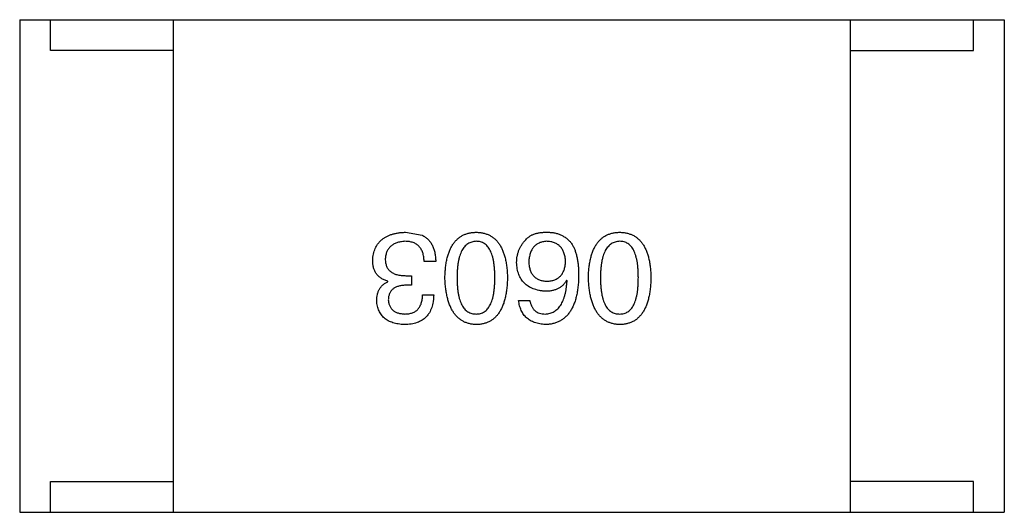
# Model space of a CAD drawing. Header units: millimetres. Extents: x -16 to 538, y -56 to 87.
# Tile 35 of 162: x 401.06 to 402.66, y 32.222 to 33.022. Entities that reach past the tile are written whole.
import ezdxf

# ---------------------------------------------------------------- set-up
doc = ezdxf.new("R2010")
doc.units = ezdxf.units.MM
doc.header["$LTSCALE"] = 1.21
doc.header["$MEASUREMENT"] = 0
doc.layers.get('0').update_dxf_attribs({"linetype": 'CONTINUOUS'})

msp = doc.modelspace()

# ---------------------------------------------------------------- linework, layer by layer
at = {"color": 7, "linetype": 'Continuous'}
for p, q in [((401.0605, 33.0218), (401.0605, 32.2218)), ((401.0605, 33.0218), (402.6605, 33.0218)), ((401.1105, 32.9718), (401.1105, 33.0218)), ((401.3105, 32.2218), (401.3105, 33.0218)), ((402.4105, 32.2218), (402.4105, 33.0218)), ((402.6105, 32.9718), (402.6105, 33.0218)), ((402.6605, 33.0218), (402.6605, 32.2218)), ((401.3105, 32.9718), (401.1105, 32.9718)), ((402.4105, 32.9718), (402.6105, 32.9718)), ((401.6873, 32.6766), (401.7144, 32.6717)), ((401.7365, 32.6291), (401.7177, 32.6291)), ((401.6586, 32.5963), (401.6586, 32.5971)), ((401.6882, 32.6061), (401.6972, 32.6061)), ((401.6972, 32.6061), (401.6972, 32.5906)), ((401.95, 32.5979), (401.9492, 32.5988)), ((401.6972, 32.5906), (401.6873, 32.5906)), ((401.7152, 32.575), (401.7332, 32.575)), ((401.8713, 32.566), (401.8893, 32.566)), ((401.1105, 32.2218), (401.1105, 32.2718)), ((401.1105, 32.2718), (401.3105, 32.2718)), ((402.6105, 32.2718), (402.4105, 32.2718)), ((402.6105, 32.2218), (402.6105, 32.2718)), ((401.0605, 32.2218), (402.6605, 32.2218))]:
    msp.add_line(p, q, dxfattribs=at)
for points, knots in [([(401.6341, 32.6307), (401.6342, 32.6325), (401.6344, 32.636), (401.6353, 32.6411), (401.6366, 32.6458), (401.6382, 32.6502), (401.6402, 32.6542), (401.6426, 32.658), (401.6454, 32.6614), (401.6486, 32.6644), (401.6521, 32.6671), (401.656, 32.6695), (401.6603, 32.6715), (401.665, 32.6732), (401.6701, 32.6746), (401.6755, 32.6757), (401.6813, 32.6763), (401.6853, 32.6765), (401.6873, 32.6766)], [0, 0, 0, 0, 0.068236, 0.132937, 0.194125, 0.253174, 0.310181, 0.365986, 0.421096, 0.476216, 0.532352, 0.590232, 0.649824, 0.71274, 0.778406, 0.848058, 0.921922, 1, 1, 1, 1]), ([(401.7515, 32.6029), (401.7516, 32.6058), (401.7518, 32.6115), (401.7525, 32.6198), (401.7536, 32.6275), (401.7551, 32.6347), (401.757, 32.6413), (401.7592, 32.6473), (401.7618, 32.6528), (401.7648, 32.6578), (401.7682, 32.6621), (401.772, 32.6659), (401.7761, 32.6692), (401.7806, 32.6718), (401.7855, 32.6739), (401.7908, 32.6754), (401.7964, 32.6764), (401.8003, 32.6765), (401.8023, 32.6766)], [0, 0, 0, 0, 0.08769, 0.170218, 0.24749, 0.319818, 0.387758, 0.451391, 0.511445, 0.568185, 0.622681, 0.67526, 0.726746, 0.778428, 0.830764, 0.884397, 0.940866, 1, 1, 1, 1]), ([(401.8023, 32.6766), (401.8043, 32.6765), (401.8081, 32.6764), (401.8138, 32.6754), (401.819, 32.6739), (401.8239, 32.6718), (401.8284, 32.6692), (401.8326, 32.6659), (401.8363, 32.6622), (401.8397, 32.6578), (401.8427, 32.6529), (401.8453, 32.6473), (401.8475, 32.6413), (401.8494, 32.6347), (401.8509, 32.6275), (401.852, 32.6198), (401.8528, 32.6115), (401.853, 32.6058), (401.8531, 32.6029)], [0, 0, 0, 0, 0.059135, 0.115606, 0.169241, 0.221578, 0.273261, 0.324749, 0.377329, 0.431642, 0.488541, 0.548597, 0.612232, 0.680174, 0.752504, 0.829777, 0.912307, 1, 1, 1, 1]), ([(401.8828, 32.6643), (401.8837, 32.6654), (401.8856, 32.6675), (401.8891, 32.6701), (401.893, 32.6723), (401.8974, 32.6741), (401.9023, 32.6754), (401.9077, 32.6763), (401.9135, 32.6767), (401.9176, 32.6767), (401.9197, 32.6766)], [0, 0, 0, 0, 0.105033, 0.21147, 0.321511, 0.438526, 0.563605, 0.698055, 0.843218, 1, 1, 1, 1]), ([(401.9197, 32.6766), (401.9217, 32.6765), (401.9257, 32.6763), (401.9315, 32.6752), (401.937, 32.6736), (401.942, 32.6714), (401.9467, 32.6686), (401.951, 32.6653), (401.9549, 32.6614), (401.9571, 32.6585), (401.9582, 32.657)], [0, 0, 0, 0, 0.137449, 0.267856, 0.393219, 0.514735, 0.63397, 0.753734, 0.874967, 1, 1, 1, 1]), ([(401.9846, 32.6029), (401.9847, 32.6058), (401.9849, 32.6115), (401.9857, 32.6198), (401.9868, 32.6275), (401.9883, 32.6347), (401.9902, 32.6413), (401.9924, 32.6473), (401.995, 32.6528), (401.998, 32.6578), (402.0014, 32.6621), (402.0051, 32.6659), (402.0093, 32.6692), (402.0138, 32.6718), (402.0187, 32.6739), (402.0239, 32.6754), (402.0296, 32.6764), (402.0334, 32.6765), (402.0354, 32.6766)], [0, 0, 0, 0, 0.08769, 0.170218, 0.24749, 0.319818, 0.387758, 0.451391, 0.511445, 0.568185, 0.622681, 0.67526, 0.726746, 0.778428, 0.830764, 0.884397, 0.940866, 1, 1, 1, 1]), ([(402.0354, 32.6766), (402.0374, 32.6765), (402.0413, 32.6764), (402.0469, 32.6754), (402.0522, 32.6739), (402.0571, 32.6718), (402.0616, 32.6692), (402.0657, 32.6659), (402.0695, 32.6622), (402.0728, 32.6578), (402.0759, 32.6529), (402.0784, 32.6473), (402.0807, 32.6413), (402.0826, 32.6347), (402.0841, 32.6275), (402.0852, 32.6198), (402.0859, 32.6115), (402.0861, 32.6058), (402.0862, 32.6029)], [0, 0, 0, 0, 0.059135, 0.115606, 0.169241, 0.221578, 0.273261, 0.324749, 0.377329, 0.431642, 0.488541, 0.548597, 0.612232, 0.680174, 0.752504, 0.829777, 0.912307, 1, 1, 1, 1]), ([(401.6865, 32.6619), (401.6853, 32.6618), (401.6829, 32.6616), (401.6794, 32.6611), (401.6762, 32.6604), (401.6732, 32.6595), (401.6704, 32.6585), (401.6678, 32.6571), (401.6655, 32.6556), (401.6633, 32.6539), (401.6615, 32.652), (401.6597, 32.6499), (401.6583, 32.6476), (401.6571, 32.6451), (401.6561, 32.6424), (401.6554, 32.6395), (401.6548, 32.6364), (401.6546, 32.6343), (401.6546, 32.6332)], [0, 0, 0, 0, 0.076694, 0.149502, 0.218019, 0.283183, 0.345589, 0.405199, 0.462852, 0.519478, 0.575313, 0.630559, 0.687006, 0.744638, 0.804006, 0.866059, 0.931486, 1, 1, 1, 1]), ([(401.7177, 32.6291), (401.7176, 32.6304), (401.7175, 32.633), (401.717, 32.6367), (401.7164, 32.6402), (401.7155, 32.6434), (401.7143, 32.6464), (401.713, 32.6491), (401.7113, 32.6515), (401.7095, 32.6537), (401.7074, 32.6556), (401.7051, 32.6573), (401.7026, 32.6587), (401.6998, 32.6599), (401.6968, 32.6608), (401.6936, 32.6614), (401.6901, 32.6618), (401.6877, 32.6619), (401.6865, 32.6619)], [0, 0, 0, 0, 0.07723, 0.149593, 0.217944, 0.282232, 0.34411, 0.402297, 0.458791, 0.513966, 0.568538, 0.623291, 0.679957, 0.737243, 0.798142, 0.86118, 0.928728, 1, 1, 1, 1]), ([(401.7144, 32.6717), (401.7153, 32.6713), (401.717, 32.6705), (401.7194, 32.6689), (401.7217, 32.6673), (401.7238, 32.6654), (401.7257, 32.6633), (401.7275, 32.6611), (401.7292, 32.6587), (401.7306, 32.6561), (401.7319, 32.6534), (401.7331, 32.6504), (401.734, 32.6473), (401.7349, 32.644), (401.7355, 32.6405), (401.736, 32.6369), (401.7364, 32.633), (401.7365, 32.6304), (401.7365, 32.6291)], [0, 0, 0, 0, 0.056906, 0.113264, 0.168825, 0.223843, 0.279195, 0.335267, 0.392098, 0.450414, 0.51054, 0.572219, 0.636652, 0.703156, 0.773102, 0.845505, 0.921063, 1, 1, 1, 1]), ([(401.8023, 32.6619), (401.801, 32.6618), (401.7986, 32.6616), (401.795, 32.6609), (401.7917, 32.6596), (401.7886, 32.6579), (401.7858, 32.6558), (401.7832, 32.6532), (401.7809, 32.6502), (401.7788, 32.6467), (401.777, 32.6427), (401.7754, 32.6384), (401.7741, 32.6335), (401.773, 32.6282), (401.7722, 32.6225), (401.7716, 32.6164), (401.7712, 32.6098), (401.7711, 32.6052), (401.7711, 32.6029)], [0, 0, 0, 0, 0.050879, 0.099377, 0.146973, 0.193618, 0.240619, 0.289461, 0.34047, 0.395283, 0.453059, 0.515633, 0.582666, 0.655287, 0.732971, 0.815933, 0.905166, 1, 1, 1, 1]), ([(401.8326, 32.6029), (401.8326, 32.6052), (401.8325, 32.6099), (401.8322, 32.6165), (401.8316, 32.6228), (401.8308, 32.6286), (401.8297, 32.6339), (401.8285, 32.6387), (401.8269, 32.6431), (401.8251, 32.6471), (401.8231, 32.6506), (401.8209, 32.6536), (401.8184, 32.6561), (401.8156, 32.6582), (401.8126, 32.6599), (401.8094, 32.6611), (401.8059, 32.6617), (401.8035, 32.6618), (401.8023, 32.6619)], [0, 0, 0, 0, 0.096457, 0.187288, 0.27178, 0.350132, 0.423455, 0.491343, 0.554037, 0.612253, 0.666313, 0.717038, 0.764921, 0.811214, 0.856775, 0.902988, 0.950234, 1, 1, 1, 1]), ([(401.868, 32.6274), (401.8681, 32.6292), (401.8682, 32.6326), (401.8689, 32.6377), (401.87, 32.6426), (401.8716, 32.6474), (401.8737, 32.6519), (401.8763, 32.6563), (401.8793, 32.6605), (401.8816, 32.663), (401.8828, 32.6643)], [0, 0, 0, 0, 0.12904, 0.253809, 0.377066, 0.499122, 0.621469, 0.744665, 0.870607, 1, 1, 1, 1]), ([(401.9164, 32.6619), (401.9153, 32.6618), (401.9132, 32.6616), (401.9101, 32.6611), (401.9072, 32.6603), (401.9045, 32.6592), (401.902, 32.6579), (401.8996, 32.6564), (401.8975, 32.6547), (401.8956, 32.6527), (401.8939, 32.6504), (401.8924, 32.648), (401.8911, 32.6453), (401.89, 32.6423), (401.8892, 32.6391), (401.8885, 32.6357), (401.8879, 32.6321), (401.8878, 32.6296), (401.8877, 32.6283)], [0, 0, 0, 0, 0.066682, 0.130303, 0.190802, 0.248749, 0.30534, 0.361219, 0.415721, 0.471765, 0.528279, 0.586428, 0.64659, 0.710143, 0.776461, 0.846692, 0.921137, 1, 1, 1, 1]), ([(401.9475, 32.6291), (401.9475, 32.6304), (401.9473, 32.6329), (401.9467, 32.6365), (401.946, 32.6399), (401.945, 32.6431), (401.9439, 32.646), (401.9424, 32.6487), (401.9408, 32.6511), (401.9389, 32.6533), (401.9369, 32.6553), (401.9346, 32.6569), (401.9321, 32.6584), (401.9294, 32.6596), (401.9265, 32.6605), (401.9233, 32.6612), (401.9199, 32.6617), (401.9176, 32.6618), (401.9164, 32.6619)], [0, 0, 0, 0, 0.076467, 0.148148, 0.216496, 0.280559, 0.342274, 0.401168, 0.458322, 0.514073, 0.569257, 0.62465, 0.68124, 0.739113, 0.799947, 0.862804, 0.929597, 1, 1, 1, 1]), ([(401.9582, 32.657), (401.9591, 32.6554), (401.9608, 32.6522), (401.963, 32.647), (401.9648, 32.6413), (401.9663, 32.6351), (401.9675, 32.6285), (401.9682, 32.6215), (401.9688, 32.614), (401.9688, 32.6088), (401.9688, 32.6061)], [0, 0, 0, 0, 0.101889, 0.209155, 0.322694, 0.442863, 0.569758, 0.70479, 0.848502, 1, 1, 1, 1]), ([(402.0354, 32.6619), (402.0342, 32.6618), (402.0317, 32.6616), (402.0281, 32.6609), (402.0248, 32.6596), (402.0217, 32.6579), (402.0189, 32.6558), (402.0164, 32.6532), (402.014, 32.6502), (402.012, 32.6467), (402.0101, 32.6427), (402.0086, 32.6384), (402.0072, 32.6335), (402.0061, 32.6282), (402.0053, 32.6225), (402.0047, 32.6164), (402.0043, 32.6098), (402.0043, 32.6052), (402.0043, 32.6029)], [0, 0, 0, 0, 0.050879, 0.099377, 0.146973, 0.193618, 0.240619, 0.289461, 0.34047, 0.395283, 0.453059, 0.515633, 0.582666, 0.655287, 0.732971, 0.815933, 0.905166, 1, 1, 1, 1]), ([(402.0658, 32.6029), (402.0657, 32.6052), (402.0657, 32.6099), (402.0653, 32.6165), (402.0648, 32.6228), (402.064, 32.6286), (402.0628, 32.6339), (402.0616, 32.6387), (402.0601, 32.6431), (402.0583, 32.6471), (402.0563, 32.6506), (402.054, 32.6536), (402.0515, 32.6561), (402.0487, 32.6582), (402.0458, 32.6599), (402.0425, 32.6611), (402.039, 32.6617), (402.0367, 32.6618), (402.0354, 32.6619)], [0, 0, 0, 0, 0.096457, 0.187288, 0.27178, 0.350132, 0.423455, 0.491343, 0.554037, 0.612253, 0.666313, 0.717038, 0.764921, 0.811214, 0.856775, 0.902988, 0.950234, 1, 1, 1, 1]), ([(401.6586, 32.5971), (401.6577, 32.5974), (401.6557, 32.5981), (401.6529, 32.5992), (401.6503, 32.6005), (401.6479, 32.6019), (401.6457, 32.6036), (401.6436, 32.6053), (401.6418, 32.6071), (401.6402, 32.6092), (401.6387, 32.6114), (401.6375, 32.6137), (401.6364, 32.6162), (401.6356, 32.6188), (401.6348, 32.6216), (401.6344, 32.6245), (401.6341, 32.6276), (401.6341, 32.6297), (401.6341, 32.6307)], [0, 0, 0, 0, 0.069445, 0.136039, 0.200011, 0.261745, 0.322328, 0.381403, 0.438864, 0.496655, 0.554398, 0.612391, 0.672266, 0.733005, 0.79604, 0.861293, 0.928785, 1, 1, 1, 1]), ([(401.6546, 32.6332), (401.6546, 32.6321), (401.6546, 32.63), (401.655, 32.6269), (401.6557, 32.624), (401.6566, 32.6214), (401.6578, 32.6189), (401.6592, 32.6167), (401.661, 32.6146), (401.6629, 32.6129), (401.6652, 32.6113), (401.6677, 32.6099), (401.6705, 32.6087), (401.6735, 32.6078), (401.6768, 32.607), (401.6804, 32.6065), (401.6842, 32.6062), (401.6868, 32.6061), (401.6882, 32.6061)], [0, 0, 0, 0, 0.066518, 0.129194, 0.188613, 0.245254, 0.300032, 0.353805, 0.407079, 0.461108, 0.516272, 0.574141, 0.634837, 0.699275, 0.767504, 0.840272, 0.917505, 1, 1, 1, 1]), ([(401.9148, 32.5807), (401.9129, 32.5809), (401.9094, 32.5812), (401.9042, 32.5821), (401.8994, 32.5833), (401.895, 32.5848), (401.8908, 32.5866), (401.887, 32.5887), (401.8836, 32.5912), (401.8805, 32.594), (401.8777, 32.5971), (401.8753, 32.6005), (401.8732, 32.6042), (401.8715, 32.6083), (401.8701, 32.6126), (401.869, 32.6173), (401.8683, 32.6223), (401.8681, 32.6257), (401.868, 32.6274)], [0, 0, 0, 0, 0.074228, 0.144548, 0.211288, 0.274576, 0.335162, 0.393915, 0.450599, 0.506657, 0.562409, 0.618617, 0.676096, 0.735061, 0.79654, 0.860906, 0.928473, 1, 1, 1, 1]), ([(401.8877, 32.6283), (401.8878, 32.627), (401.888, 32.6247), (401.8885, 32.6212), (401.8892, 32.618), (401.8901, 32.615), (401.8912, 32.6122), (401.8925, 32.6097), (401.8941, 32.6074), (401.8958, 32.6053), (401.8978, 32.6035), (401.9, 32.6018), (401.9024, 32.6005), (401.9049, 32.5993), (401.9077, 32.5984), (401.9107, 32.5977), (401.9139, 32.5973), (401.9161, 32.5972), (401.9172, 32.5971)], [0, 0, 0, 0, 0.076288, 0.14871, 0.216387, 0.281386, 0.342528, 0.402111, 0.4591, 0.514852, 0.569974, 0.625644, 0.682226, 0.740156, 0.800362, 0.863471, 0.930116, 1, 1, 1, 1]), ([(401.9172, 32.5971), (401.9184, 32.5972), (401.9206, 32.5973), (401.9239, 32.5977), (401.927, 32.5984), (401.9298, 32.5994), (401.9325, 32.6005), (401.9349, 32.602), (401.9372, 32.6036), (401.9392, 32.6055), (401.941, 32.6076), (401.9425, 32.61), (401.9439, 32.6126), (401.9451, 32.6154), (401.946, 32.6185), (401.9468, 32.6218), (401.9473, 32.6254), (401.9475, 32.6278), (401.9475, 32.6291)], [0, 0, 0, 0, 0.070453, 0.136523, 0.199866, 0.260392, 0.318446, 0.374657, 0.430182, 0.485556, 0.541071, 0.598396, 0.657208, 0.718642, 0.783247, 0.851631, 0.923928, 1, 1, 1, 1]), ([(401.6406, 32.5652), (401.6407, 32.567), (401.6408, 32.5705), (401.6416, 32.5756), (401.643, 32.5803), (401.645, 32.5844), (401.6476, 32.5881), (401.6507, 32.5914), (401.6544, 32.5942), (401.6572, 32.5956), (401.6586, 32.5963)], [0, 0, 0, 0, 0.143686, 0.277942, 0.40333, 0.521785, 0.638573, 0.755208, 0.874773, 1, 1, 1, 1]), ([(401.8023, 32.5266), (401.8003, 32.5267), (401.7965, 32.527), (401.7909, 32.5281), (401.7858, 32.5297), (401.7809, 32.5319), (401.7765, 32.5347), (401.7724, 32.5381), (401.7686, 32.542), (401.7653, 32.5465), (401.7622, 32.5516), (401.7596, 32.5573), (401.7573, 32.5635), (401.7554, 32.5703), (401.7539, 32.5776), (401.7527, 32.5855), (401.7518, 32.594), (401.7516, 32.5998), (401.7515, 32.6029)], [0, 0, 0, 0, 0.057415, 0.112361, 0.16496, 0.216437, 0.267441, 0.318839, 0.371478, 0.426325, 0.483626, 0.544235, 0.608673, 0.677374, 0.750405, 0.828394, 0.911525, 1, 1, 1, 1]), ([(401.7711, 32.6029), (401.7711, 32.6005), (401.7712, 32.5959), (401.7716, 32.5892), (401.7722, 32.5829), (401.773, 32.5772), (401.7741, 32.5718), (401.7754, 32.567), (401.777, 32.5626), (401.7788, 32.5586), (401.7809, 32.5552), (401.7832, 32.5521), (401.7858, 32.5496), (401.7886, 32.5474), (401.7917, 32.5458), (401.795, 32.5447), (401.7986, 32.544), (401.801, 32.5439), (401.8023, 32.5438)], [0, 0, 0, 0, 0.095719, 0.185854, 0.269738, 0.347952, 0.420315, 0.487894, 0.550245, 0.608186, 0.662454, 0.713283, 0.761375, 0.808209, 0.854301, 0.901312, 0.949396, 1, 1, 1, 1]), ([(401.8023, 32.5438), (401.8035, 32.5439), (401.8059, 32.544), (401.8094, 32.5447), (401.8126, 32.5458), (401.8156, 32.5475), (401.8183, 32.5496), (401.8209, 32.5521), (401.8231, 32.5552), (401.8251, 32.5587), (401.8269, 32.5626), (401.8285, 32.567), (401.8297, 32.5719), (401.8308, 32.5772), (401.8316, 32.5829), (401.8322, 32.5892), (401.8325, 32.5959), (401.8326, 32.6005), (401.8326, 32.6029)], [0, 0, 0, 0, 0.049764, 0.097007, 0.143217, 0.188577, 0.235116, 0.282997, 0.333719, 0.387776, 0.445989, 0.508679, 0.576563, 0.649481, 0.728235, 0.812722, 0.903548, 1, 1, 1, 1]), ([(401.8531, 32.6029), (401.853, 32.5998), (401.8528, 32.5939), (401.852, 32.5853), (401.8509, 32.5774), (401.8494, 32.57), (401.8476, 32.5631), (401.8453, 32.5569), (401.8427, 32.5512), (401.8397, 32.5461), (401.8363, 32.5416), (401.8326, 32.5377), (401.8285, 32.5343), (401.8239, 32.5316), (401.819, 32.5295), (401.8138, 32.5279), (401.8081, 32.5269), (401.8043, 32.5267), (401.8023, 32.5266)], [0, 0, 0, 0, 0.088823, 0.172287, 0.250296, 0.323438, 0.392244, 0.456221, 0.516635, 0.573871, 0.628, 0.680335, 0.731489, 0.782557, 0.834044, 0.886738, 0.942089, 1, 1, 1, 1]), ([(401.9688, 32.6061), (401.9688, 32.603), (401.9686, 32.5969), (401.9677, 32.588), (401.9666, 32.5798), (401.965, 32.5721), (401.963, 32.565), (401.9606, 32.5585), (401.9578, 32.5526), (401.9546, 32.5474), (401.9511, 32.5426), (401.9471, 32.5385), (401.9427, 32.535), (401.9378, 32.5321), (401.9326, 32.5298), (401.927, 32.5281), (401.921, 32.527), (401.9169, 32.5268), (401.9148, 32.5266)], [0, 0, 0, 0, 0.087517, 0.169686, 0.246944, 0.319347, 0.387088, 0.450961, 0.511075, 0.567974, 0.622351, 0.675039, 0.726853, 0.778688, 0.83093, 0.884738, 0.941043, 1, 1, 1, 1]), ([(401.9492, 32.5988), (401.9483, 32.5973), (401.9466, 32.5945), (401.9435, 32.5908), (401.9398, 32.5877), (401.9357, 32.5851), (401.9311, 32.5832), (401.926, 32.5817), (401.9205, 32.5809), (401.9167, 32.5808), (401.9148, 32.5807)], [0, 0, 0, 0, 0.122276, 0.239997, 0.35611, 0.473903, 0.59404, 0.720428, 0.855383, 1, 1, 1, 1]), ([(401.9148, 32.5438), (401.9161, 32.5439), (401.9186, 32.5441), (401.9223, 32.545), (401.9258, 32.5461), (401.929, 32.5478), (401.932, 32.5498), (401.9348, 32.5522), (401.9373, 32.555), (401.9397, 32.5582), (401.9417, 32.5618), (401.9436, 32.5658), (401.9452, 32.5702), (401.9466, 32.575), (401.9478, 32.5802), (401.9488, 32.5857), (401.9495, 32.5917), (401.9498, 32.5958), (401.95, 32.5979)], [0, 0, 0, 0, 0.054741, 0.107075, 0.158339, 0.208382, 0.258772, 0.310045, 0.362765, 0.417822, 0.475982, 0.537466, 0.602901, 0.673037, 0.747247, 0.826291, 0.910782, 1, 1, 1, 1]), ([(402.0354, 32.5266), (402.0335, 32.5267), (402.0296, 32.527), (402.0241, 32.5281), (402.0189, 32.5297), (402.0141, 32.5319), (402.0096, 32.5347), (402.0055, 32.5381), (402.0018, 32.542), (401.9984, 32.5465), (401.9954, 32.5516), (401.9928, 32.5573), (401.9905, 32.5635), (401.9886, 32.5703), (401.9871, 32.5776), (401.9858, 32.5855), (401.985, 32.594), (401.9847, 32.5998), (401.9846, 32.6029)], [0, 0, 0, 0, 0.057415, 0.112361, 0.16496, 0.216437, 0.267441, 0.318839, 0.371478, 0.426325, 0.483626, 0.544235, 0.608673, 0.677374, 0.750405, 0.828394, 0.911525, 1, 1, 1, 1]), ([(402.0043, 32.6029), (402.0043, 32.6005), (402.0043, 32.5959), (402.0047, 32.5892), (402.0053, 32.5829), (402.0061, 32.5772), (402.0072, 32.5718), (402.0085, 32.567), (402.0101, 32.5626), (402.0119, 32.5586), (402.014, 32.5552), (402.0163, 32.5521), (402.0189, 32.5496), (402.0217, 32.5474), (402.0248, 32.5458), (402.0281, 32.5447), (402.0317, 32.544), (402.0342, 32.5439), (402.0354, 32.5438)], [0, 0, 0, 0, 0.095719, 0.185854, 0.269738, 0.347952, 0.420315, 0.487894, 0.550245, 0.608186, 0.662454, 0.713283, 0.761375, 0.808209, 0.854301, 0.901312, 0.949396, 1, 1, 1, 1]), ([(402.0354, 32.5438), (402.0367, 32.5439), (402.039, 32.544), (402.0425, 32.5447), (402.0458, 32.5458), (402.0488, 32.5475), (402.0515, 32.5496), (402.054, 32.5521), (402.0563, 32.5552), (402.0583, 32.5587), (402.0601, 32.5626), (402.0616, 32.567), (402.0628, 32.5719), (402.064, 32.5772), (402.0648, 32.5829), (402.0653, 32.5892), (402.0657, 32.5959), (402.0657, 32.6005), (402.0658, 32.6029)], [0, 0, 0, 0, 0.049764, 0.097007, 0.143217, 0.188577, 0.235116, 0.282997, 0.333719, 0.387776, 0.445989, 0.508679, 0.576563, 0.649481, 0.728235, 0.812722, 0.903548, 1, 1, 1, 1]), ([(402.0862, 32.6029), (402.0861, 32.5998), (402.0859, 32.5939), (402.0852, 32.5853), (402.0841, 32.5774), (402.0826, 32.57), (402.0807, 32.5631), (402.0784, 32.5569), (402.0759, 32.5512), (402.0728, 32.5461), (402.0695, 32.5416), (402.0657, 32.5377), (402.0616, 32.5343), (402.0571, 32.5316), (402.0522, 32.5295), (402.0469, 32.5279), (402.0413, 32.5269), (402.0374, 32.5267), (402.0354, 32.5266)], [0, 0, 0, 0, 0.088823, 0.172287, 0.250296, 0.323438, 0.392244, 0.456221, 0.516635, 0.573871, 0.628, 0.680335, 0.731489, 0.782557, 0.834044, 0.886738, 0.942089, 1, 1, 1, 1]), ([(401.6873, 32.5906), (401.6862, 32.5905), (401.6841, 32.5904), (401.681, 32.5901), (401.6782, 32.5895), (401.6755, 32.5888), (401.673, 32.5879), (401.6707, 32.5869), (401.6687, 32.5857), (401.6668, 32.5843), (401.6652, 32.5827), (401.6637, 32.5809), (401.6625, 32.579), (401.6615, 32.5769), (401.6606, 32.5746), (401.66, 32.5722), (401.6596, 32.5695), (401.6595, 32.5677), (401.6595, 32.5668)], [0, 0, 0, 0, 0.079415, 0.154091, 0.22508, 0.29186, 0.355026, 0.415127, 0.472418, 0.528511, 0.583551, 0.638361, 0.693547, 0.750023, 0.807857, 0.868401, 0.932259, 1, 1, 1, 1]), ([(401.6857, 32.5266), (401.684, 32.5267), (401.6806, 32.5269), (401.6758, 32.5276), (401.6712, 32.5284), (401.667, 32.5296), (401.663, 32.531), (401.6594, 32.5327), (401.6561, 32.5347), (401.6531, 32.537), (401.6504, 32.5396), (401.6481, 32.5424), (401.646, 32.5455), (401.6443, 32.5489), (401.6429, 32.5526), (401.6418, 32.5565), (401.641, 32.5607), (401.6407, 32.5637), (401.6406, 32.5652)], [0, 0, 0, 0, 0.077845, 0.151584, 0.221397, 0.287366, 0.350104, 0.410398, 0.467998, 0.524388, 0.579979, 0.635152, 0.690917, 0.747936, 0.806661, 0.867861, 0.932479, 1, 1, 1, 1]), ([(401.6595, 32.5668), (401.6596, 32.5659), (401.6597, 32.5642), (401.6602, 32.5616), (401.6609, 32.5593), (401.6617, 32.5571), (401.6628, 32.555), (401.664, 32.5532), (401.6654, 32.5515), (401.667, 32.5499), (401.6688, 32.5486), (401.6708, 32.5474), (401.673, 32.5464), (401.6753, 32.5455), (401.6779, 32.5449), (401.6806, 32.5444), (401.6835, 32.544), (401.6855, 32.5439), (401.6865, 32.5438)], [0, 0, 0, 0, 0.067655, 0.132224, 0.194132, 0.253145, 0.309858, 0.366002, 0.421361, 0.47702, 0.532632, 0.590536, 0.65067, 0.713258, 0.779588, 0.848803, 0.921949, 1, 1, 1, 1]), ([(401.7332, 32.575), (401.7332, 32.5731), (401.7331, 32.5693), (401.7324, 32.5639), (401.7314, 32.5589), (401.7301, 32.5542), (401.7283, 32.5499), (401.7263, 32.5459), (401.7238, 32.5423), (401.721, 32.5391), (401.7178, 32.5362), (401.7143, 32.5337), (401.7104, 32.5316), (401.7061, 32.5299), (401.7015, 32.5285), (401.6966, 32.5275), (401.6913, 32.5268), (401.6876, 32.5267), (401.6857, 32.5266)], [0, 0, 0, 0, 0.074804, 0.144899, 0.211458, 0.274554, 0.334363, 0.392059, 0.448123, 0.503024, 0.558154, 0.613471, 0.670844, 0.729926, 0.792003, 0.857405, 0.926768, 1, 1, 1, 1]), ([(401.6865, 32.5438), (401.6876, 32.5439), (401.6898, 32.5439), (401.693, 32.5443), (401.696, 32.5449), (401.6987, 32.5457), (401.7013, 32.5468), (401.7036, 32.5482), (401.7058, 32.5497), (401.7077, 32.5516), (401.7094, 32.5537), (401.7108, 32.556), (401.7121, 32.5586), (401.7132, 32.5614), (401.714, 32.5645), (401.7146, 32.5678), (401.7151, 32.5713), (401.7152, 32.5737), (401.7152, 32.575)], [0, 0, 0, 0, 0.069877, 0.136363, 0.198671, 0.257968, 0.315462, 0.370709, 0.425568, 0.479847, 0.535753, 0.592303, 0.651386, 0.713311, 0.778642, 0.84836, 0.921866, 1, 1, 1, 1]), ([(401.9148, 32.5266), (401.9132, 32.5268), (401.91, 32.527), (401.9055, 32.5277), (401.9013, 32.5287), (401.8973, 32.5299), (401.8936, 32.5314), (401.8902, 32.5332), (401.8871, 32.5353), (401.8842, 32.5376), (401.8816, 32.5402), (401.8793, 32.5431), (401.8772, 32.5463), (401.8755, 32.5497), (401.874, 32.5534), (401.8728, 32.5573), (401.8719, 32.5616), (401.8715, 32.5645), (401.8713, 32.566)], [0, 0, 0, 0, 0.073784, 0.144317, 0.211047, 0.274818, 0.336501, 0.395724, 0.453465, 0.510016, 0.566585, 0.622844, 0.680328, 0.739335, 0.800408, 0.863904, 0.93053, 1, 1, 1, 1]), ([(401.8893, 32.566), (401.8897, 32.5642), (401.8905, 32.5609), (401.8923, 32.5563), (401.8947, 32.5525), (401.8976, 32.5493), (401.9012, 32.5468), (401.9052, 32.5451), (401.9098, 32.544), (401.9131, 32.5439), (401.9148, 32.5438)], [0, 0, 0, 0, 0.1439, 0.274233, 0.394478, 0.509388, 0.621911, 0.738504, 0.863414, 1, 1, 1, 1])]:
    msp.add_open_spline(points, degree=3, knots=knots, dxfattribs=at)

doc.saveas('drawing.dxf')
